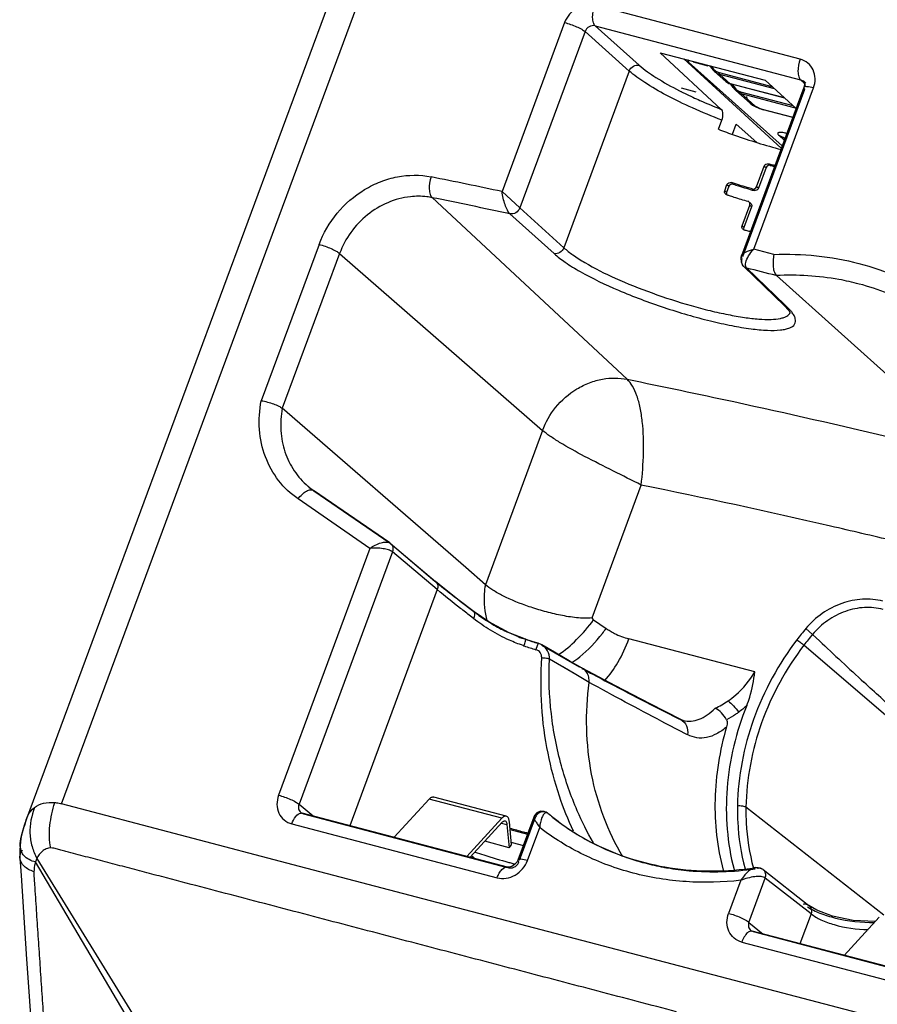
# Model space of a CAD drawing. Header units: inches. Extents: x 0 to 17, y 0 to 11.
# Tile 25 of 35: x 13.5 to 14.5, y 4.7 to 5.8. Entities that reach past the tile are written whole.
import ezdxf

# ---------------------------------------------------------------- set-up
doc = ezdxf.new("R2010")
doc.units = ezdxf.units.IN
doc.header["$LTSCALE"] = 0.935
doc.header["$MEASUREMENT"] = 0
doc.layers.get('0').update_dxf_attribs({"linetype": 'CONTINUOUS'})

msp = doc.modelspace()

# ---------------------------------------------------------------- linework, layer by layer
at = {"color": 6, "linetype": 'Continuous'}
for p, q in [((14.3358, 7.2318), (13.4631, 4.873)), ((13.5046, 4.8909), (14.3701, 7.2302)), ((14.378, 5.772), (14.1352, 5.8357)), ((14.0994, 5.8153), (14.0254, 5.6152)), ((14.1235, 5.8046), (14.0463, 5.5959)), ((14.1758, 5.7578), (14.1235, 5.8046)), ((14.1355, 5.8113), (14.1877, 5.7647)), ((14.1355, 5.8113), (14.3783, 5.7476)), ((14.2847, 5.7125), (14.2125, 5.7795)), ((14.2125, 5.7795), (14.3365, 5.7469)), ((14.2404, 5.7722), (14.3556, 5.6665)), ((14.2465, 5.7666), (14.2449, 5.771)), ((14.3566, 5.6692), (14.2459, 5.7682)), ((14.2515, 5.7687), (14.2687, 5.7641)), ((14.1758, 5.7578), (14.0985, 5.5488)), ((14.2709, 5.7642), (14.2718, 5.763)), ((14.2711, 5.7641), (14.2742, 5.7599)), ((14.2718, 5.763), (14.2755, 5.7584)), ((14.2728, 5.7635), (14.2756, 5.7602)), ((14.2747, 5.7593), (14.2765, 5.7575)), ((14.2755, 5.7584), (14.2765, 5.7575)), ((14.2765, 5.7575), (14.2899, 5.7455)), ((14.2765, 5.7575), (14.2784, 5.756)), ((14.2799, 5.7551), (14.2829, 5.7539)), ((14.282, 5.756), (14.3445, 5.7396)), ((14.2822, 5.7551), (14.282, 5.756)), ((14.2829, 5.7539), (14.2822, 5.7551)), ((14.2829, 5.7539), (14.2951, 5.7429)), ((14.3475, 5.737), (14.2829, 5.7539)), ((14.2887, 5.7469), (14.2899, 5.7456)), ((14.2899, 5.7456), (14.2936, 5.7433)), ((14.2899, 5.7455), (14.2912, 5.7446)), ((14.2912, 5.7446), (14.292, 5.7441)), ((14.292, 5.7441), (14.2945, 5.7431)), ((14.2936, 5.7433), (14.2957, 5.7427)), ((14.3365, 5.7469), (14.373, 5.7136)), ((14.3827, 5.7434), (14.3783, 5.7476)), ((14.3817, 5.7457), (14.3816, 5.7457)), ((14.3845, 5.7437), (14.3819, 5.7461)), ((14.3833, 5.7434), (14.3822, 5.7451)), ((14.237, 5.7337), (14.2511, 5.7269)), ((14.2373, 5.7379), (14.2544, 5.7334)), ((14.2957, 5.7427), (14.2951, 5.7429)), ((14.3594, 5.7261), (14.2951, 5.7429)), ((14.2954, 5.7427), (14.2972, 5.7403)), ((14.3596, 5.7259), (14.2957, 5.7427)), ((14.2987, 5.7383), (14.2961, 5.7422)), ((14.2971, 5.7423), (14.2989, 5.74)), ((14.2972, 5.7403), (14.3009, 5.7358)), ((14.2989, 5.74), (14.3014, 5.7371)), ((14.302, 5.7347), (14.3002, 5.7365)), ((14.3009, 5.7358), (14.302, 5.7347)), ((14.3187, 5.7198), (14.302, 5.7347)), ((14.3035, 5.7335), (14.302, 5.7347)), ((14.3083, 5.7311), (14.3053, 5.7324)), ((14.3075, 5.7333), (14.3693, 5.717)), ((14.3077, 5.7324), (14.3075, 5.7333)), ((14.3083, 5.7311), (14.3077, 5.7324)), ((14.3823, 5.7385), (14.3085, 5.5392)), ((14.3103, 5.5386), (14.3835, 5.7363)), ((14.323, 5.547), (14.3937, 5.738)), ((14.3245, 5.7167), (14.3083, 5.7311)), ((14.3083, 5.7311), (14.3722, 5.7144)), ((14.3281, 5.7146), (14.3304, 5.7137)), ((14.3321, 5.7128), (14.3345, 5.7121)), ((14.3329, 5.7129), (14.3344, 5.7121)), ((14.3329, 5.7129), (14.3693, 5.7034)), ((14.3691, 5.703), (14.3344, 5.7121)), ((14.2813, 5.6889), (14.2853, 5.6998)), ((14.2978, 5.683), (14.3022, 5.695)), ((14.3268, 5.6734), (14.3022, 5.695)), ((14.353, 5.6815), (14.3591, 5.676)), ((14.3594, 5.678), (14.3594, 5.678)), ((14.3264, 5.621), (14.3354, 5.6455)), ((14.3376, 5.6436), (14.3285, 5.6191)), ((14.3354, 5.6455), (14.3376, 5.6436)), ((14.3424, 5.6463), (14.3403, 5.6482)), ((14.3472, 5.6464), (14.3479, 5.6457)), ((14.0463, 5.5959), (14.0254, 5.6152)), ((14.2888, 5.6163), (14.2914, 5.6236)), ((14.291, 5.6143), (14.2888, 5.6163)), ((14.2937, 5.6216), (14.291, 5.6143)), ((14.2914, 5.6236), (14.2937, 5.6216)), ((14.2988, 5.624), (14.2966, 5.6259)), ((14.3236, 5.6164), (14.3215, 5.6183)), ((14.3285, 5.6191), (14.3264, 5.621)), ((14.1733, 5.3932), (13.9426, 5.6081)), ((14.2913, 5.6114), (14.2898, 5.6122)), ((14.2913, 5.6114), (14.2923, 5.6111)), ((14.3174, 5.6031), (14.3161, 5.6038)), ((14.0463, 5.5959), (14.0985, 5.5488)), ((14.3092, 5.5747), (14.3183, 5.5992)), ((14.3204, 5.5973), (14.3114, 5.5728)), ((14.3183, 5.602), (14.3177, 5.6028)), ((14.3183, 5.6019), (14.3196, 5.6012)), ((14.3204, 5.5973), (14.3183, 5.5992)), ((14.3185, 5.6022), (14.3196, 5.6012)), ((14.0869, 5.5419), (14.0348, 5.589)), ((14.3114, 5.5728), (14.3092, 5.5747)), ((14.3114, 5.5701), (14.3101, 5.5708)), ((14.319, 5.5676), (14.3183, 5.5683)), ((14.3193, 5.5682), (14.3183, 5.5683)), ((13.8091, 5.5528), (13.7407, 5.3678)), ((14.3468, 5.5409), (14.323, 5.547)), ((13.8333, 5.542), (13.7655, 5.3588)), ((13.8333, 5.542), (14.0732, 5.3327)), ((14.3085, 5.5392), (14.3085, 5.5393)), ((14.3112, 5.5266), (14.3591, 5.4804)), ((14.3112, 5.5266), (14.3112, 5.5266)), ((14.3148, 5.5246), (14.3598, 5.4812)), ((14.5012, 5.3798), (14.3498, 5.5159)), ((14.3598, 5.4812), (14.3626, 5.4785)), ((13.9824, 5.1704), (13.7655, 5.3588)), ((14.0732, 5.3327), (14.0057, 5.1501)), ((14.1318, 5.1109), (14.1899, 5.268)), ((13.8926, 5.1995), (13.8025, 5.2616)), ((13.8025, 5.2616), (13.8028, 5.2613)), ((13.8028, 5.2613), (13.893, 5.1992)), ((13.8692, 5.1931), (13.7842, 5.2516)), ((13.8926, 5.1995), (13.8927, 5.1995)), ((13.8936, 5.1987), (13.8926, 5.1995)), ((13.893, 5.1992), (13.9461, 5.1545)), ((13.8936, 5.1987), (13.9467, 5.1541)), ((13.8692, 5.1931), (13.7611, 4.9011)), ((13.8957, 5.189), (13.7853, 4.8904)), ((13.9488, 5.1443), (13.8957, 5.189)), ((14.0057, 5.1501), (13.9824, 5.1704)), ((14.0057, 5.1501), (13.9824, 5.1704)), ((13.9461, 5.1545), (13.9467, 5.1541)), ((13.9488, 5.1443), (13.8455, 4.865)), ((13.9923, 5.1182), (13.9921, 5.1183)), ((13.9923, 5.1181), (13.9923, 5.1182)), ((13.9918, 5.11), (13.988, 5.113)), ((14.1337, 5.1086), (14.1486, 5.0984)), ((14.3846, 5.0982), (14.3926, 5.0914)), ((14.4007, 5.0839), (14.3926, 5.0914)), ((14.4006, 5.0839), (14.3926, 5.0914)), ((14.0533, 5.0856), (14.0532, 5.0856)), ((14.0681, 5.0808), (14.0655, 5.0733)), ((14.0681, 5.0808), (14.0681, 5.0808)), ((14.0723, 5.079), (14.0681, 5.0808)), ((14.0723, 5.079), (14.0681, 5.0808)), ((14.3243, 5.047), (14.1753, 5.0862)), ((14.0721, 5.0785), (14.1164, 5.053)), ((14.0873, 5.0704), (14.0723, 5.079)), ((14.6094, 4.8837), (14.3823, 5.0785)), ((14.1127, 5.0437), (14.0816, 5.0621)), ((14.1198, 5.0517), (14.1164, 5.053)), ((14.1202, 5.0515), (14.1198, 5.0517)), ((14.1284, 5.0345), (14.1127, 5.0437)), ((14.1284, 5.0345), (14.1127, 5.0437)), ((14.2337, 4.9917), (14.2366, 4.9906)), ((14.2397, 4.9894), (14.2384, 4.9897)), ((13.786, 4.8169), (13.5046, 4.8909)), ((13.7853, 4.8904), (13.8019, 4.8765)), ((14.4768, 4.7592), (14.3138, 4.8871)), ((13.461, 4.8655), (13.4631, 4.873)), ((13.7874, 4.88), (13.7883, 4.88)), ((13.7875, 4.8806), (13.7887, 4.8796)), ((13.7889, 4.8799), (13.7905, 4.879)), ((14.0317, 4.8161), (13.7889, 4.8799)), ((13.7905, 4.879), (14.0316, 4.8157)), ((14.0629, 4.8752), (14.044, 4.8244)), ((14.0646, 4.8745), (14.0458, 4.8237)), ((14.0795, 4.8798), (14.0811, 4.8785)), ((13.7768, 4.8671), (14.0196, 4.8033)), ((14.0351, 4.8605), (14.0556, 4.8548)), ((14.0555, 4.8238), (14.0699, 4.8628)), ((13.4563, 4.8496), (13.4575, 4.8545)), ((13.4563, 4.8495), (13.4563, 4.8496)), ((14.0364, 4.8453), (14.0374, 4.8451)), ((14.0374, 4.8451), (14.0507, 4.8415)), ((13.4553, 4.8273), (13.4567, 4.8059)), ((13.4754, 4.8262), (13.4738, 4.8221)), ((13.4754, 4.8262), (13.8628, 4.1968)), ((13.9894, 4.8296), (13.9924, 4.827)), ((13.8169, 4.2415), (13.4738, 4.8221)), ((14.66, 4.5874), (13.786, 4.8169)), ((14.0317, 4.8161), (14.0334, 4.8152)), ((14.3245, 4.8153), (14.3245, 4.8152)), ((14.3343, 4.813), (14.3342, 4.813)), ((14.3343, 4.813), (14.3883, 4.7707)), ((14.3077, 4.8004), (14.2933, 4.7613)), ((14.3174, 4.7506), (14.3367, 4.803)), ((14.3908, 4.7608), (14.3367, 4.803)), ((14.3908, 4.7608), (14.3776, 4.7253)), ((14.3174, 4.7506), (14.334, 4.7367)), ((14.3196, 4.7409), (14.3196, 4.7409)), ((14.3196, 4.7408), (14.3208, 4.7399)), ((14.3227, 4.7393), (14.321, 4.7401)), ((14.5639, 4.6764), (14.321, 4.7401)), ((14.5637, 4.6759), (14.3227, 4.7393)), ((14.3089, 4.7273), (14.5518, 4.6636))]:
    msp.add_line(p, q, dxfattribs=at)
at = {"color": 7, "linetype": 'Continuous'}
for p, q in [((13.8979, 4.8513), (13.9394, 4.8965)), ((14.0252, 4.874), (13.9394, 4.8965)), ((14.0304, 4.8764), (13.9446, 4.8989)), ((14.0252, 4.874), (13.9837, 4.8287)), ((14.0289, 4.8707), (14.0298, 4.8702)), ((14.0318, 4.8756), (14.0304, 4.8764)), ((14.0367, 4.8422), (14.0341, 4.8695)), ((13.9877, 4.8277), (14.0257, 4.8692)), ((14.0247, 4.8681), (14.0312, 4.8664)), ((14.0312, 4.8664), (14.0338, 4.839)), ((14.0338, 4.839), (14.005, 4.8466)), ((14.0338, 4.839), (14.0367, 4.8422)), ((14.43, 4.7115), (14.4715, 4.7568))]:
    msp.add_line(p, q, dxfattribs=at)
at = {"color": 6, "linetype": 'Continuous'}
for points in [[(14.3816, 5.7457), (14.382, 5.7453), (14.3827, 5.7438), (14.3829, 5.7413), (14.3823, 5.7385)], [(14.3187, 5.7198), (14.3215, 5.7176), (14.3263, 5.715), (14.3321, 5.7128)], [(14.3085, 5.5393), (14.3079, 5.5368), (14.3082, 5.5316), (14.3107, 5.5271), (14.3112, 5.5266)], [(14.3591, 5.4804), (14.3644, 5.4744), (14.3657, 5.4722)], [(14.3657, 5.4722), (14.3659, 5.4714), (14.3661, 5.4723)], [(13.9923, 5.1181), (13.9748, 5.1315), (13.9572, 5.1454), (13.9467, 5.1541)], [(14.0533, 5.0856), (14.0339, 5.0931), (14.0099, 5.106), (13.9923, 5.1182)], [(14.0681, 5.0808), (14.0649, 5.0819), (14.056, 5.0847), (14.0533, 5.0856)], [(14.1202, 5.0515), (14.1049, 5.0602), (14.0873, 5.0704)], [(14.1127, 5.0437), (14.0971, 5.0528), (14.0815, 5.062)], [(14.2367, 4.9906), (14.2004, 5.0091), (14.1595, 5.0305), (14.1202, 5.0515)], [(14.2397, 4.9894), (14.2377, 4.9901), (14.2367, 4.9906)], [(14.0795, 4.8798), (14.0754, 4.8819), (14.0708, 4.8821), (14.0666, 4.8803), (14.0638, 4.8772), (14.0629, 4.8752)], [(13.4631, 4.873), (13.4604, 4.8652), (13.4569, 4.8524), (13.4563, 4.8495)], [(13.7889, 4.8799), (13.7879, 4.8803), (13.7875, 4.8806)], [(13.4563, 4.8496), (13.4558, 4.8459), (13.455, 4.8363), (13.4553, 4.8281), (13.4553, 4.827)], [(14.044, 4.8244), (14.0427, 4.8217), (14.0402, 4.8189), (14.0371, 4.8169), (14.034, 4.816), (14.0317, 4.8161)], [(14.3342, 4.813), (14.3312, 4.8147), (14.3256, 4.8154), (14.3245, 4.8152)], [(13.4567, 4.8059), (13.4608, 4.7442), (13.4632, 4.7069), (13.4661, 4.6633), (13.4696, 4.6108), (13.474, 4.545), (13.4798, 4.4567), (13.488, 4.3322)], [(14.4667, 4.7515), (14.4404, 4.7529), (14.416, 4.7579), (14.3978, 4.7649), (14.3883, 4.7707)], [(14.321, 4.7401), (14.32, 4.7406), (14.3196, 4.7409)]]:
    msp.add_lwpolyline(points, dxfattribs=at)
for centre, radius, start, end in [((14.295, 5.7775), 0.0273, 220.2825, 221.8723), ((14.2875, 5.7693), 0.0161, 235.3188, 241.5417), ((14.3765, 5.7403), 0.00745, 40.2342, 46.4516), ((14.4462, 6.1491), 0.4651, 243.0477, 243.2715), ((14.2995, 5.7597), 0.0173, 252.9987, 255.2898), ((14.3237, 5.7574), 0.0314, 217.4973, 219.7077), ((14.3208, 5.7551), 0.0277, 219.719, 222.123), ((14.3132, 5.7469), 0.0165, 233.9359, 241.2486), ((14.3415, 5.7454), 0.0336, 250.7984, 255.2195), ((14.3479, 5.6255), 0.0602, 76.4789, 78.1645), ((14.4849, 6.1835), 0.5545, 254.8784, 255.3701), ((14.4944, 6.2096), 0.5835, 254.8953, 255.1299), ((14.4904, 6.1944), 0.5678, 255.1295, 255.4325), ((14.4797, 6.1633), 0.5336, 255.3715, 255.6237), ((12.3864, -2.0675), 7.8556, 77.95733, 78.58258), ((12.1654, -3.1919), 8.9776, 77.98186, 78.58264), ((14.2924, 5.6152), 0.00393, 221.3956, 228.4828), ((14.5102, 6.282), 0.7054, 252.0089, 252.1409), ((14.3153, 5.6007), 0.00324, 41.7403, 48.5495), ((14.3174, 5.5988), 0.00324, 41.1667, 48.5207), ((14.3122, 5.5731), 0.00316, 221.09, 228.5237), ((14.456, 6.1054), 0.5545, 254.8784, 255.3701), ((14.4508, 6.0852), 0.5336, 255.3715, 255.6237), ((12.4506, -2.0413), 7.7922, 75.89367, 76.15892), ((14.3357, 5.4475), 0.0409, 38.1381, 38.4066), ((13.8526, 5.3335), 0.0877, 229.7636, 235.1402), ((13.8497, 5.3302), 0.0833, 229.7765, 235.4387), ((14.1148, 5.2714), 0.1957, 245.4039, 248.9388), ((13.9842, 5.2187), 0.2037, 321.6902, 323.8048), ((14.1958, 5.1669), 0.0832, 235.4295, 239.1503), ((14.6455, 4.8792), 0.3406, 139.9933, 142.835), ((14.6564, 4.8697), 0.3446, 139.9504, 142.6961), ((14.112, 5.2642), 0.1881, 248.9388, 251.7715), ((14.5206, 6.512), 1.5011, 251.8583, 252.4537), ((17.9175, 8.804), 5.1194, 226.6087, 227.4158), ((14.1142, 5.2671), 0.1995, 251.3139, 251.6899), ((14.5114, 6.4979), 1.4928, 252.0581, 252.6192), ((14.237, 5.0934), 0.0981, 294.3089, 304.5436), ((14.2471, 5.0181), 0.0297, 249.9196, 255.2566), ((13.7926, 4.8867), 0.00793, 230.1779, 241.7128), ((13.7879, 4.8762), 0.00384, 75.5082, 84.4995), ((14.265, 5.101), 0.2887, 230.4155, 239.7097), ((14.2664, 5.1033), 0.2914, 239.7093, 242.369), ((14.2669, 5.1044), 0.2926, 242.3675, 242.6295), ((14.2685, 5.1077), 0.2963, 242.6464, 249.4034), ((14.2705, 5.1128), 0.3017, 249.3943, 251.5921), ((14.2716, 5.1162), 0.3053, 251.5949, 255.2853), ((14.1836, 5.3738), 0.5722, 254.8006, 255.2809), ((14.1776, 5.351), 0.5487, 255.2822, 255.5949), ((14.2732, 5.1224), 0.3117, 255.2908, 259.4691), ((14.2742, 5.1272), 0.3166, 259.4607, 260.3718), ((14.3247, 4.7469), 0.00793, 230.1586, 241.7125), ((14.32, 4.7364), 0.00384, 75.5032, 84.514)]:
    msp.add_arc(centre, radius, start, end, dxfattribs=at)
for points, knots in [([(14.1352, 5.8357), (14.1318, 5.8366), (14.1243, 5.8369), (14.1136, 5.8331), (14.1047, 5.8256), (14.1007, 5.8189), (14.0994, 5.8153)], [0, 0, 0, 0, 0.237287, 0.486552, 0.743548, 1, 1, 1, 1]), ([(14.1355, 5.8113), (14.1345, 5.8123), (14.1329, 5.8156), (14.132, 5.824), (14.1335, 5.8311), (14.1352, 5.8357)], [0, 0, 0, 0, 0.165768, 0.41234, 1, 1, 1, 1]), ([(14.0994, 5.8153), (14.1042, 5.814), (14.1111, 5.8115), (14.119, 5.8077), (14.1223, 5.8056), (14.1235, 5.8046)], [0, 0, 0, 0, 0.562931, 0.824084, 1, 1, 1, 1]), ([(14.1355, 5.8113), (14.1332, 5.812), (14.1278, 5.8111), (14.1243, 5.8069), (14.1235, 5.8046)], [0, 0, 0, 0, 0.487508, 1, 1, 1, 1]), ([(14.378, 5.772), (14.3763, 5.7673), (14.3749, 5.7602), (14.3757, 5.7518), (14.3773, 5.7485), (14.3783, 5.7476)], [0, 0, 0, 0, 0.58766, 0.834232, 1, 1, 1, 1]), ([(14.3937, 5.738), (14.395, 5.7414), (14.3963, 5.7487), (14.394, 5.7594), (14.3876, 5.7679), (14.3813, 5.7711), (14.378, 5.772)], [0, 0, 0, 0, 0.264046, 0.515101, 0.757147, 1, 1, 1, 1]), ([(14.1758, 5.7578), (14.1767, 5.7602), (14.1801, 5.7643), (14.1854, 5.7653), (14.1877, 5.7647)], [0, 0, 0, 0, 0.515507, 1, 1, 1, 1]), ([(14.2853, 5.6998), (14.2737, 5.7043), (14.2515, 5.7135), (14.2209, 5.7282), (14.1958, 5.7426), (14.1815, 5.7528), (14.1758, 5.7578)], [0, 0, 0, 0, 0.30134, 0.579505, 0.817061, 1, 1, 1, 1]), ([(14.1877, 5.7647), (14.1938, 5.7593), (14.2093, 5.7485), (14.2258, 5.7394), (14.2354, 5.7345)], [0, 0, 0, 0, 0.431119, 1, 1, 1, 1]), ([(14.2788, 5.7575), (14.2791, 5.7573), (14.2801, 5.7567), (14.2812, 5.7562), (14.282, 5.756)], [0, 0, 0, 0, 0.260592, 1, 1, 1, 1]), ([(14.2883, 5.7491), (14.2883, 5.7489), (14.2881, 5.7482), (14.2884, 5.7474), (14.2887, 5.7469)], [0, 0, 0, 0, 0.198034, 1, 1, 1, 1]), ([(14.3043, 5.7347), (14.305, 5.7342), (14.3061, 5.7337), (14.3072, 5.7333), (14.3075, 5.7333)], [0, 0, 0, 0, 0.759784, 1, 1, 1, 1]), ([(14.3823, 5.7385), (14.3822, 5.7384), (14.3822, 5.7374), (14.383, 5.7368), (14.3835, 5.7363)], [0, 0, 0, 0, 0.177348, 1, 1, 1, 1]), ([(14.3937, 5.738), (14.3911, 5.7386), (14.3876, 5.7393), (14.3838, 5.7395), (14.3824, 5.7389), (14.3823, 5.7385)], [0, 0, 0, 0, 0.669732, 0.886, 1, 1, 1, 1]), ([(14.2511, 5.7269), (14.2538, 5.7256), (14.2649, 5.7206), (14.2761, 5.7159), (14.2847, 5.7125)], [0, 0, 0, 0, 0.243773, 1, 1, 1, 1]), ([(14.2853, 5.6998), (14.2863, 5.7022), (14.287, 5.7065), (14.286, 5.7113), (14.2847, 5.7125)], [0, 0, 0, 0, 0.600439, 1, 1, 1, 1]), ([(14.3245, 5.7167), (14.3247, 5.7165), (14.3258, 5.7157), (14.327, 5.7151), (14.3281, 5.7146)], [0, 0, 0, 0, 0.185069, 1, 1, 1, 1]), ([(14.2813, 5.6889), (14.2876, 5.6865), (14.312, 5.6776), (14.3368, 5.6699), (14.3555, 5.6651)], [0, 0, 0, 0, 0.258954, 1, 1, 1, 1]), ([(14.3602, 5.6845), (14.3593, 5.6847), (14.3576, 5.685), (14.3553, 5.6852), (14.3535, 5.6852), (14.3522, 5.685), (14.3513, 5.6844), (14.3513, 5.6834), (14.3519, 5.6825), (14.3526, 5.6818), (14.353, 5.6815)], [0, 0, 0, 0, 0.224545, 0.411422, 0.556327, 0.658873, 0.726582, 0.78789, 0.875496, 1, 1, 1, 1]), ([(14.3354, 5.6455), (14.3358, 5.6464), (14.3372, 5.6481), (14.3394, 5.6484), (14.3403, 5.6482)], [0, 0, 0, 0, 0.511624, 1, 1, 1, 1]), ([(14.3424, 5.6463), (14.3415, 5.6465), (14.3393, 5.6462), (14.3379, 5.6445), (14.3376, 5.6436)], [0, 0, 0, 0, 0.488461, 1, 1, 1, 1]), ([(13.8091, 5.5528), (13.814, 5.5661), (13.8287, 5.5912), (13.8561, 5.6149), (13.8815, 5.6275), (13.9076, 5.6351), (13.9284, 5.6353), (13.9414, 5.6327)], [0, 0, 0, 0, 0.255472, 0.511793, 0.638219, 0.7621, 1, 1, 1, 1]), ([(13.9414, 5.6327), (13.9399, 5.6279), (13.9388, 5.6208), (13.9399, 5.6124), (13.9415, 5.6091), (13.9426, 5.6081)], [0, 0, 0, 0, 0.585405, 0.825373, 1, 1, 1, 1]), ([(14.0348, 5.589), (14.0335, 5.5901), (14.0313, 5.5937), (14.0287, 5.6), (14.0266, 5.6074), (14.0257, 5.6126), (14.0254, 5.6152)], [0, 0, 0, 0, 0.184182, 0.438124, 0.721798, 1, 1, 1, 1]), ([(14.2914, 5.6236), (14.2918, 5.6245), (14.2934, 5.6262), (14.2957, 5.6262), (14.2966, 5.6259)], [0, 0, 0, 0, 0.498807, 1, 1, 1, 1]), ([(14.2988, 5.624), (14.2979, 5.6243), (14.2956, 5.6242), (14.294, 5.6225), (14.2937, 5.6216)], [0, 0, 0, 0, 0.500989, 1, 1, 1, 1]), ([(14.3215, 5.6183), (14.3195, 5.6189), (14.3111, 5.6213), (14.3029, 5.6239), (14.2966, 5.6259)], [0, 0, 0, 0, 0.244838, 1, 1, 1, 1]), ([(14.2988, 5.624), (14.3009, 5.6233), (14.3092, 5.6207), (14.3174, 5.6182), (14.3236, 5.6164)], [0, 0, 0, 0, 0.254602, 1, 1, 1, 1]), ([(14.3215, 5.6183), (14.3224, 5.6181), (14.3246, 5.6184), (14.326, 5.62), (14.3264, 5.621)], [0, 0, 0, 0, 0.490822, 1, 1, 1, 1]), ([(14.3285, 5.6191), (14.3282, 5.6181), (14.3268, 5.6165), (14.3246, 5.6162), (14.3236, 5.6164)], [0, 0, 0, 0, 0.509551, 1, 1, 1, 1]), ([(13.917, 5.6092), (13.8988, 5.6072), (13.8627, 5.5914), (13.8398, 5.5597), (13.8333, 5.542)], [0, 0, 0, 0, 0.493659, 1, 1, 1, 1]), ([(13.9426, 5.6081), (13.9405, 5.6085), (13.9321, 5.6098), (13.9234, 5.6099), (13.917, 5.6092)], [0, 0, 0, 0, 0.246847, 1, 1, 1, 1]), ([(14.2938, 5.6106), (14.2957, 5.61), (14.3031, 5.6076), (14.3106, 5.6054), (14.3161, 5.6038)], [0, 0, 0, 0, 0.254369, 1, 1, 1, 1]), ([(14.0463, 5.5959), (14.0454, 5.5936), (14.0422, 5.5896), (14.037, 5.5885), (14.0348, 5.589)], [0, 0, 0, 0, 0.514489, 1, 1, 1, 1]), ([(13.8091, 5.5528), (13.8139, 5.5515), (13.8208, 5.5491), (13.8287, 5.5452), (13.832, 5.5431), (13.8333, 5.542)], [0, 0, 0, 0, 0.563212, 0.815799, 1, 1, 1, 1]), ([(14.0985, 5.5488), (14.0976, 5.5465), (14.0944, 5.5425), (14.0892, 5.5414), (14.0869, 5.5419)], [0, 0, 0, 0, 0.511218, 1, 1, 1, 1]), ([(14.0985, 5.5488), (14.1019, 5.5457), (14.1099, 5.5396), (14.1299, 5.5269), (14.161, 5.5114), (14.2031, 5.4946), (14.2408, 5.4824), (14.2709, 5.4744), (14.2919, 5.4697), (14.3112, 5.4663), (14.3282, 5.4643), (14.3424, 5.4638), (14.3523, 5.4646), (14.3586, 5.4662), (14.3628, 5.468), (14.3653, 5.4703), (14.366, 5.472)], [0, 0, 0, 0, 0.04766, 0.105518, 0.2467, 0.410008, 0.578679, 0.659545, 0.735226, 0.803825, 0.863646, 0.913329, 0.952134, 0.967439, 0.98022, 1, 1, 1, 1]), ([(14.3085, 5.5393), (14.3089, 5.5402), (14.3104, 5.5419), (14.3152, 5.5448), (14.3197, 5.5461), (14.323, 5.547)], [0, 0, 0, 0, 0.168651, 0.397054, 1, 1, 1, 1]), ([(14.3136, 5.5314), (14.3142, 5.5341), (14.317, 5.5397), (14.3207, 5.5446), (14.323, 5.547)], [0, 0, 0, 0, 0.461234, 1, 1, 1, 1]), ([(14.0869, 5.5419), (14.0911, 5.5381), (14.101, 5.5306), (14.126, 5.5154), (14.1649, 5.4969), (14.2078, 5.4808), (14.2443, 5.4694), (14.271, 5.4622), (14.2961, 5.4566), (14.3186, 5.4528), (14.3379, 5.4509), (14.3516, 5.451), (14.3604, 5.4523), (14.3663, 5.454), (14.3711, 5.4569), (14.3727, 5.4614), (14.3723, 5.4651), (14.3707, 5.4689), (14.3689, 5.4715), (14.3679, 5.4728)], [0, 0, 0, 0, 0.051996, 0.116306, 0.273989, 0.453581, 0.54428, 0.631532, 0.712459, 0.784423, 0.845224, 0.893271, 0.91228, 0.928014, 0.951094, 0.960838, 0.971434, 0.984236, 1, 1, 1, 1]), ([(14.3094, 5.536), (14.3089, 5.5364), (14.3082, 5.5374), (14.3083, 5.5387), (14.3085, 5.5392)], [0, 0, 0, 0, 0.517228, 1, 1, 1, 1]), ([(14.3112, 5.5266), (14.31, 5.5277), (14.3084, 5.5309), (14.3088, 5.5344), (14.3094, 5.536)], [0, 0, 0, 0, 0.484675, 1, 1, 1, 1]), ([(14.3468, 5.5409), (14.3463, 5.5384), (14.3458, 5.5334), (14.3458, 5.5263), (14.347, 5.5203), (14.3487, 5.517), (14.3498, 5.5159)], [0, 0, 0, 0, 0.295075, 0.581037, 0.823476, 1, 1, 1, 1]), ([(14.3468, 5.5409), (14.3805, 5.5422), (14.4476, 5.5357), (14.5096, 5.5086), (14.5371, 5.4909)], [0, 0, 0, 0, 0.507392, 1, 1, 1, 1]), ([(14.3134, 5.5272), (14.3134, 5.5275), (14.3132, 5.5289), (14.3134, 5.5303), (14.3136, 5.5314)], [0, 0, 0, 0, 0.225228, 1, 1, 1, 1]), ([(14.3148, 5.5246), (14.3142, 5.5251), (14.3137, 5.526), (14.3135, 5.527), (14.3134, 5.5272)], [0, 0, 0, 0, 0.732541, 1, 1, 1, 1]), ([(14.4475, 5.5059), (14.4397, 5.508), (14.4076, 5.5151), (14.3745, 5.5171), (14.3498, 5.5159)], [0, 0, 0, 0, 0.247064, 1, 1, 1, 1]), ([(14.5348, 5.4673), (14.5282, 5.4717), (14.5008, 5.488), (14.4707, 5.4998), (14.4475, 5.5059)], [0, 0, 0, 0, 0.24851, 1, 1, 1, 1]), ([(14.3626, 5.4785), (14.3623, 5.4786), (14.361, 5.479), (14.3598, 5.4797), (14.3591, 5.4804)], [0, 0, 0, 0, 0.241204, 1, 1, 1, 1]), ([(14.3678, 5.4729), (14.3674, 5.4734), (14.3658, 5.4753), (14.364, 5.4772), (14.3626, 5.4785)], [0, 0, 0, 0, 0.230728, 1, 1, 1, 1]), ([(14.0732, 5.3327), (14.0768, 5.3424), (14.0877, 5.3615), (14.1085, 5.3797), (14.1285, 5.3894), (14.1484, 5.3951), (14.1638, 5.3951), (14.1733, 5.3932)], [0, 0, 0, 0, 0.245909, 0.511718, 0.643953, 0.771099, 1, 1, 1, 1]), ([(14.1899, 5.268), (14.1914, 5.2806), (14.1933, 5.3057), (14.1925, 5.3364), (14.1891, 5.359), (14.1854, 5.3731), (14.1804, 5.3846), (14.1758, 5.3908), (14.1733, 5.3932)], [0, 0, 0, 0, 0.295065, 0.582151, 0.710676, 0.82408, 0.920416, 1, 1, 1, 1]), ([(14.1733, 5.3932), (14.2154, 5.3846), (14.3834, 5.3495), (14.5504, 5.3094), (14.6748, 5.2767)], [0, 0, 0, 0, 0.250571, 1, 1, 1, 1]), ([(13.7842, 5.2516), (13.7755, 5.2576), (13.7598, 5.2725), (13.744, 5.3012), (13.737, 5.334), (13.7385, 5.3567), (13.7407, 5.3678)], [0, 0, 0, 0, 0.24186, 0.486758, 0.738849, 1, 1, 1, 1]), ([(13.7407, 5.3678), (13.7456, 5.367), (13.7527, 5.3652), (13.7609, 5.3618), (13.7642, 5.3598), (13.7655, 5.3588)], [0, 0, 0, 0, 0.565002, 0.816655, 1, 1, 1, 1]), ([(13.7655, 5.3588), (13.7639, 5.3501), (13.7628, 5.3326), (13.7676, 5.3071), (13.7786, 5.2844), (13.7897, 5.2719), (13.7959, 5.2666)], [0, 0, 0, 0, 0.26053, 0.512815, 0.758238, 1, 1, 1, 1]), ([(14.1899, 5.268), (14.179, 5.2736), (14.1567, 5.2848), (14.1242, 5.3011), (14.0991, 5.3148), (14.0826, 5.3254), (14.076, 5.3303), (14.0732, 5.3327)], [0, 0, 0, 0, 0.275056, 0.561115, 0.815056, 0.918019, 1, 1, 1, 1]), ([(14.4881, 5.202), (14.4634, 5.2079), (14.3643, 5.2312), (14.2648, 5.2528), (14.1899, 5.268)], [0, 0, 0, 0, 0.24967, 1, 1, 1, 1]), ([(13.7842, 5.2516), (13.7856, 5.2536), (13.7886, 5.257), (13.7936, 5.2608), (13.7983, 5.2628), (13.8014, 5.2623), (13.8025, 5.2616)], [0, 0, 0, 0, 0.324354, 0.609156, 0.832103, 1, 1, 1, 1]), ([(13.8692, 5.1931), (13.8732, 5.196), (13.8795, 5.1994), (13.8878, 5.201), (13.8914, 5.2003), (13.8926, 5.1995)], [0, 0, 0, 0, 0.58569, 0.824323, 1, 1, 1, 1]), ([(13.8954, 5.1965), (13.8957, 5.196), (13.8966, 5.1936), (13.8964, 5.1908), (13.8957, 5.189)], [0, 0, 0, 0, 0.242197, 1, 1, 1, 1]), ([(13.8957, 5.189), (13.8945, 5.1901), (13.8907, 5.1916), (13.8819, 5.1934), (13.8743, 5.1937), (13.8692, 5.1931)], [0, 0, 0, 0, 0.181886, 0.432323, 1, 1, 1, 1]), ([(13.9466, 5.1541), (13.953, 5.1487), (13.9681, 5.1367), (13.9834, 5.1249), (13.9921, 5.1183)], [0, 0, 0, 0, 0.43299, 1, 1, 1, 1]), ([(13.9467, 5.1541), (13.948, 5.1529), (13.9499, 5.1497), (13.9494, 5.146), (13.9488, 5.1443)], [0, 0, 0, 0, 0.485902, 1, 1, 1, 1]), ([(14.0057, 5.1501), (14.005, 5.1465), (14.0033, 5.1324), (14.0046, 5.1178), (14.0074, 5.1076)], [0, 0, 0, 0, 0.255893, 1, 1, 1, 1]), ([(14.1318, 5.1109), (14.1288, 5.1105), (14.1226, 5.1103), (14.11, 5.1112), (14.0943, 5.1138), (14.0756, 5.1183), (14.0527, 5.1254), (14.0322, 5.1337), (14.0152, 5.143), (14.0084, 5.1478), (14.0057, 5.1501)], [0, 0, 0, 0, 0.068392, 0.138125, 0.281006, 0.425174, 0.565811, 0.816812, 0.91855, 1, 1, 1, 1]), ([(13.988, 5.113), (13.9841, 5.116), (13.9709, 5.1263), (13.9578, 5.1367), (13.9488, 5.1443)], [0, 0, 0, 0, 0.297586, 1, 1, 1, 1]), ([(14.4758, 5.1306), (14.468, 5.1326), (14.4514, 5.1342), (14.4265, 5.129), (14.4033, 5.1169), (14.3902, 5.105), (14.3846, 5.0982)], [0, 0, 0, 0, 0.237847, 0.484981, 0.740262, 1, 1, 1, 1]), ([(13.9918, 5.11), (13.9922, 5.1108), (13.9933, 5.1132), (13.9938, 5.117), (13.9923, 5.1181)], [0, 0, 0, 0, 0.326656, 1, 1, 1, 1]), ([(13.9921, 5.1183), (13.9935, 5.1172), (13.9995, 5.1128), (14.0056, 5.1086), (14.0104, 5.1057)], [0, 0, 0, 0, 0.24309, 1, 1, 1, 1]), ([(14.4759, 5.1208), (14.4688, 5.1227), (14.4536, 5.1242), (14.4309, 5.1195), (14.4098, 5.1084), (14.3978, 5.0976), (14.3926, 5.0914)], [0, 0, 0, 0, 0.237902, 0.484989, 0.740349, 1, 1, 1, 1]), ([(14.0503, 5.0782), (14.0448, 5.08), (14.0315, 5.0852), (14.0118, 5.0957), (13.9981, 5.105), (13.9918, 5.11)], [0, 0, 0, 0, 0.260623, 0.640702, 1, 1, 1, 1]), ([(14.0104, 5.1057), (14.0122, 5.1046), (14.0196, 5.1001), (14.0274, 5.0961), (14.0333, 5.0934)], [0, 0, 0, 0, 0.245091, 1, 1, 1, 1]), ([(14.0917, 5.0672), (14.0996, 5.0724), (14.1148, 5.0852), (14.1276, 5.1003), (14.1337, 5.1086)], [0, 0, 0, 0, 0.475866, 1, 1, 1, 1]), ([(14.108, 5.0579), (14.1112, 5.06), (14.1245, 5.0701), (14.1361, 5.0823), (14.1441, 5.0924)], [0, 0, 0, 0, 0.232213, 1, 1, 1, 1]), ([(14.1532, 5.0954), (14.1549, 5.0944), (14.1619, 5.0905), (14.1695, 5.0877), (14.1753, 5.0862)], [0, 0, 0, 0, 0.248543, 1, 1, 1, 1]), ([(14.0516, 5.0778), (14.0519, 5.0787), (14.0524, 5.0806), (14.053, 5.0829), (14.0534, 5.0846), (14.0534, 5.0853), (14.0534, 5.0856), (14.0533, 5.0856)], [0, 0, 0, 0, 0.376763, 0.706013, 0.918311, 0.974343, 1, 1, 1, 1]), ([(14.1469, 5.0367), (14.1529, 5.0432), (14.1639, 5.0591), (14.1718, 5.0765), (14.1753, 5.0862)], [0, 0, 0, 0, 0.4612, 1, 1, 1, 1]), ([(14.3741, 5.085), (14.3525, 5.0565), (14.318, 4.9938), (14.3044, 4.9233), (14.3038, 4.8886)], [0, 0, 0, 0, 0.507708, 1, 1, 1, 1]), ([(14.3741, 5.085), (14.3756, 5.0839), (14.3784, 5.0817), (14.3812, 5.0796), (14.3823, 5.0785)], [0, 0, 0, 0, 0.552757, 1, 1, 1, 1]), ([(14.0723, 5.0638), (14.0723, 5.0659), (14.0713, 5.0702), (14.0675, 5.0727), (14.0655, 5.0733)], [0, 0, 0, 0, 0.495574, 1, 1, 1, 1]), ([(14.0816, 5.062), (14.0817, 5.0654), (14.0802, 5.0723), (14.0752, 5.0773), (14.0724, 5.079)], [0, 0, 0, 0, 0.501366, 1, 1, 1, 1]), ([(14.3823, 5.0785), (14.3612, 5.0508), (14.3276, 4.9896), (14.3144, 4.9208), (14.3138, 4.887)], [0, 0, 0, 0, 0.507598, 1, 1, 1, 1]), ([(14.11, 4.8584), (14.1036, 4.8719), (14.0914, 4.9021), (14.0785, 4.9517), (14.0708, 5.0067), (14.0715, 5.0447), (14.0723, 5.0638)], [0, 0, 0, 0, 0.212163, 0.461592, 0.727406, 1, 1, 1, 1]), ([(14.0723, 5.0638), (14.0741, 5.0637), (14.0773, 5.0634), (14.0804, 5.0627), (14.0816, 5.062)], [0, 0, 0, 0, 0.591488, 1, 1, 1, 1]), ([(14.1334, 4.8447), (14.1262, 4.857), (14.1115, 4.8866), (14.0938, 4.9376), (14.0819, 4.9978), (14.0805, 5.0404), (14.0815, 5.062)], [0, 0, 0, 0, 0.188059, 0.437449, 0.713693, 1, 1, 1, 1]), ([(14.1199, 5.0511), (14.129, 5.0462), (14.1667, 5.0261), (14.2047, 5.0063), (14.2337, 4.9917)], [0, 0, 0, 0, 0.240152, 1, 1, 1, 1]), ([(14.1284, 5.0345), (14.1285, 5.0366), (14.1283, 5.0408), (14.1267, 5.0447), (14.1256, 5.0464)], [0, 0, 0, 0, 0.507787, 1, 1, 1, 1]), ([(14.2927, 5.0126), (14.2958, 5.0148), (14.3082, 5.0244), (14.3184, 5.0368), (14.3243, 5.047)], [0, 0, 0, 0, 0.245568, 1, 1, 1, 1]), ([(14.3148, 5.0073), (14.3161, 5.0105), (14.3207, 5.0234), (14.3231, 5.0369), (14.3243, 5.047)], [0, 0, 0, 0, 0.253253, 1, 1, 1, 1]), ([(14.1682, 4.828), (14.1504, 4.858), (14.1251, 4.9262), (14.1237, 4.9986), (14.1284, 5.0345)], [0, 0, 0, 0, 0.490047, 1, 1, 1, 1]), ([(14.2447, 4.9726), (14.2346, 4.9779), (14.1955, 4.9981), (14.1568, 5.0189), (14.1284, 5.0346)], [0, 0, 0, 0, 0.260648, 1, 1, 1, 1]), ([(14.6138, 4.893), (14.6001, 4.9043), (14.5729, 4.9273), (14.5328, 4.9627), (14.493, 4.9986), (14.4665, 5.0226), (14.4534, 5.0347)], [0, 0, 0, 0, 0.24909, 0.499329, 0.749769, 1, 1, 1, 1]), ([(14.2927, 5.0126), (14.2951, 5.011), (14.2996, 5.0068), (14.3033, 5.0019), (14.305, 4.9992)], [0, 0, 0, 0, 0.475894, 1, 1, 1, 1]), ([(14.2397, 4.9894), (14.2426, 4.9886), (14.2491, 4.9881), (14.2589, 4.9906), (14.2685, 4.996), (14.2745, 5.0011), (14.2774, 5.004)], [0, 0, 0, 0, 0.219466, 0.448998, 0.706473, 1, 1, 1, 1]), ([(14.2908, 4.9904), (14.2892, 4.9934), (14.2854, 4.9987), (14.2802, 5.0027), (14.2774, 5.004)], [0, 0, 0, 0, 0.524077, 1, 1, 1, 1]), ([(14.3148, 5.0073), (14.3023, 4.9762), (14.2863, 4.9112), (14.2916, 4.8442), (14.2997, 4.8131)], [0, 0, 0, 0, 0.510194, 1, 1, 1, 1]), ([(14.305, 4.9991), (14.3038, 4.9983), (14.2993, 4.9951), (14.2945, 4.9923), (14.2908, 4.9904)], [0, 0, 0, 0, 0.252785, 1, 1, 1, 1]), ([(14.2367, 4.9906), (14.2396, 4.9891), (14.2446, 4.9834), (14.2452, 4.9762), (14.2447, 4.9727)], [0, 0, 0, 0, 0.481926, 1, 1, 1, 1]), ([(14.2908, 4.9904), (14.2911, 4.9898), (14.2921, 4.9869), (14.2916, 4.9839), (14.2909, 4.9818)], [0, 0, 0, 0, 0.251597, 1, 1, 1, 1]), ([(14.2909, 4.9818), (14.2873, 4.9786), (14.2798, 4.9736), (14.2678, 4.9687), (14.2556, 4.9683), (14.2483, 4.971), (14.2447, 4.9727)], [0, 0, 0, 0, 0.287221, 0.53779, 0.767654, 1, 1, 1, 1]), ([(14.2909, 4.9818), (14.2827, 4.954), (14.2733, 4.897), (14.2797, 4.8395), (14.2868, 4.8124)], [0, 0, 0, 0, 0.508877, 1, 1, 1, 1]), ([(13.4726, 4.8866), (13.4757, 4.8889), (13.4835, 4.8925), (13.492, 4.8928), (13.4964, 4.8924)], [0, 0, 0, 0, 0.4662, 1, 1, 1, 1]), ([(13.7611, 4.9011), (13.7599, 4.8976), (13.7585, 4.8904), (13.7608, 4.8797), (13.7672, 4.8712), (13.7735, 4.868), (13.7768, 4.8671)], [0, 0, 0, 0, 0.264046, 0.515101, 0.757146, 1, 1, 1, 1]), ([(13.7611, 4.9011), (13.766, 4.8999), (13.7729, 4.8974), (13.7808, 4.8935), (13.7841, 4.8914), (13.7853, 4.8904)], [0, 0, 0, 0, 0.562932, 0.824084, 1, 1, 1, 1]), ([(13.4631, 4.873), (13.4636, 4.8743), (13.4658, 4.8795), (13.4694, 4.884), (13.4726, 4.8866)], [0, 0, 0, 0, 0.258755, 1, 1, 1, 1]), ([(13.4726, 4.8866), (13.469, 4.8768), (13.4656, 4.861), (13.4686, 4.8429), (13.4721, 4.8331), (13.4742, 4.8284), (13.4754, 4.8262)], [0, 0, 0, 0, 0.500604, 0.752288, 0.876676, 1, 1, 1, 1]), ([(13.492, 4.8387), (13.4908, 4.8429), (13.4897, 4.8518), (13.4908, 4.87), (13.4939, 4.8835), (13.4964, 4.8924)], [0, 0, 0, 0, 0.241258, 0.491418, 1, 1, 1, 1]), ([(13.4964, 4.8924), (13.497, 4.8923), (13.4998, 4.892), (13.5026, 4.8914), (13.5046, 4.8909)], [0, 0, 0, 0, 0.241336, 1, 1, 1, 1]), ([(13.7853, 4.8904), (13.7846, 4.8887), (13.7842, 4.885), (13.7862, 4.8817), (13.7875, 4.8806)], [0, 0, 0, 0, 0.514872, 1, 1, 1, 1]), ([(14.0795, 4.8798), (14.0785, 4.8806), (14.0757, 4.8819), (14.0709, 4.8814), (14.0668, 4.8786), (14.0651, 4.8759), (14.0646, 4.8745)], [0, 0, 0, 0, 0.220019, 0.481122, 0.755757, 1, 1, 1, 1]), ([(14.3038, 4.8886), (14.3037, 4.8823), (14.304, 4.8572), (14.3079, 4.8321), (14.3128, 4.8141)], [0, 0, 0, 0, 0.253581, 1, 1, 1, 1]), ([(14.3038, 4.8886), (14.3057, 4.8888), (14.3086, 4.8888), (14.3119, 4.888), (14.3133, 4.8874), (14.3138, 4.8871)], [0, 0, 0, 0, 0.567749, 0.815663, 1, 1, 1, 1]), ([(14.3138, 4.887), (14.3137, 4.8809), (14.3141, 4.8566), (14.3179, 4.8323), (14.3226, 4.8148)], [0, 0, 0, 0, 0.253658, 1, 1, 1, 1]), ([(13.7768, 4.8671), (13.778, 4.8703), (13.7804, 4.8753), (13.7851, 4.8797), (13.7874, 4.88)], [0, 0, 0, 0, 0.586227, 1, 1, 1, 1]), ([(14.0629, 4.8752), (14.0628, 4.8751), (14.0629, 4.8745), (14.0635, 4.8731), (14.0648, 4.8705), (14.0671, 4.8669), (14.0689, 4.8643), (14.0699, 4.8628)], [0, 0, 0, 0, 0.040405, 0.110527, 0.330322, 0.634241, 1, 1, 1, 1]), ([(14.0646, 4.8745), (14.0644, 4.8747), (14.064, 4.875), (14.0635, 4.8754), (14.0629, 4.8754), (14.0629, 4.8753)], [0, 0, 0, 0, 0.434753, 0.734138, 1, 1, 1, 1]), ([(14.0774, 4.8804), (14.0764, 4.8803), (14.0743, 4.8784), (14.0714, 4.8725), (14.0702, 4.8669), (14.0699, 4.8628)], [0, 0, 0, 0, 0.15811, 0.386827, 1, 1, 1, 1]), ([(14.0796, 4.8797), (14.0794, 4.8799), (14.0788, 4.8803), (14.078, 4.8805), (14.0774, 4.8804)], [0, 0, 0, 0, 0.276891, 1, 1, 1, 1]), ([(14.0811, 4.8785), (14.085, 4.8753), (14.1011, 4.8627), (14.1185, 4.8518), (14.1321, 4.8448)], [0, 0, 0, 0, 0.249333, 1, 1, 1, 1]), ([(14.056, 4.8561), (14.0543, 4.8565), (14.0473, 4.8583), (14.0403, 4.8603), (14.035, 4.8618)], [0, 0, 0, 0, 0.243337, 1, 1, 1, 1]), ([(14.3077, 4.8004), (14.2862, 4.7979), (14.2433, 4.7968), (14.1803, 4.8069), (14.1215, 4.8285), (14.0861, 4.8503), (14.0699, 4.8628)], [0, 0, 0, 0, 0.257389, 0.50904, 0.756006, 1, 1, 1, 1]), ([(13.46, 4.8297), (13.4589, 4.831), (13.4571, 4.8339), (13.4553, 4.8407), (13.4557, 4.846), (13.4563, 4.8495)], [0, 0, 0, 0, 0.240506, 0.486893, 1, 1, 1, 1]), ([(13.4553, 4.8273), (13.4553, 4.8281), (13.4555, 4.8314), (13.457, 4.8345), (13.4584, 4.8365)], [0, 0, 0, 0, 0.252508, 1, 1, 1, 1]), ([(13.492, 4.8387), (13.4901, 4.8387), (13.4864, 4.8379), (13.4802, 4.8339), (13.4769, 4.8294), (13.4754, 4.8262)], [0, 0, 0, 0, 0.26082, 0.507859, 1, 1, 1, 1]), ([(14.2317, 4.6448), (14.2008, 4.6529), (14.1389, 4.6692), (14.0462, 4.6936), (13.9534, 4.7179), (13.8761, 4.7382), (13.8142, 4.7545), (13.7678, 4.7667), (13.7215, 4.7789), (13.6751, 4.791), (13.6364, 4.8012), (13.6055, 4.8093), (13.5823, 4.8154), (13.563, 4.8205), (13.5475, 4.8245), (13.5359, 4.8276), (13.5243, 4.8306), (13.5146, 4.8332), (13.5068, 4.8352), (13.501, 4.8367), (13.4962, 4.8381), (13.4931, 4.8387), (13.492, 4.8387)], [0, 0, 0, 0, 0.125429, 0.250859, 0.37629, 0.50172, 0.564432, 0.627145, 0.689863, 0.752582, 0.815285, 0.846659, 0.878038, 0.909368, 0.925027, 0.940699, 0.9564, 0.97216, 0.98007, 0.988005, 0.995523, 1, 1, 1, 1]), ([(14.1321, 4.8448), (14.1607, 4.8301), (14.2246, 4.8098), (14.2914, 4.8103), (14.3245, 4.8153)], [0, 0, 0, 0, 0.490126, 1, 1, 1, 1]), ([(13.4718, 4.8105), (13.4697, 4.8113), (13.4656, 4.8131), (13.4603, 4.8167), (13.4565, 4.8214), (13.4554, 4.8252), (13.4553, 4.827)], [0, 0, 0, 0, 0.277077, 0.539921, 0.780962, 1, 1, 1, 1]), ([(13.4738, 4.8221), (13.4712, 4.8227), (13.4661, 4.8244), (13.4617, 4.8277), (13.46, 4.8297)], [0, 0, 0, 0, 0.504642, 1, 1, 1, 1]), ([(13.9935, 4.8338), (13.9969, 4.8327), (14.0102, 4.8283), (14.0235, 4.8243), (14.0335, 4.8216)], [0, 0, 0, 0, 0.257096, 1, 1, 1, 1]), ([(14.0196, 4.8033), (14.0231, 4.8024), (14.0306, 4.8021), (14.0412, 4.806), (14.0501, 4.8135), (14.0541, 4.8202), (14.0555, 4.8238)], [0, 0, 0, 0, 0.237287, 0.486552, 0.743548, 1, 1, 1, 1]), ([(14.0555, 4.8238), (14.0529, 4.8245), (14.0494, 4.8252), (14.0456, 4.8254), (14.0442, 4.8248), (14.044, 4.8244)], [0, 0, 0, 0, 0.669731, 0.886, 1, 1, 1, 1]), ([(14.044, 4.8244), (14.044, 4.8242), (14.044, 4.8233), (14.0447, 4.8226), (14.0453, 4.8221)], [0, 0, 0, 0, 0.177333, 1, 1, 1, 1]), ([(13.4738, 4.8221), (13.4736, 4.8214), (13.4725, 4.8177), (13.472, 4.8138), (13.4718, 4.8105)], [0, 0, 0, 0, 0.170928, 1, 1, 1, 1]), ([(14.0196, 4.8033), (14.0203, 4.8052), (14.0219, 4.8087), (14.0252, 4.8137), (14.0294, 4.8167), (14.0317, 4.8161)], [0, 0, 0, 0, 0.319326, 0.61545, 1, 1, 1, 1]), ([(14.0369, 4.8151), (14.0375, 4.8152), (14.0399, 4.8158), (14.0421, 4.8174), (14.0433, 4.8188)], [0, 0, 0, 0, 0.244657, 1, 1, 1, 1]), ([(14.2212, 4.8151), (14.2296, 4.8136), (14.2639, 4.8092), (14.2988, 4.8103), (14.3246, 4.814)], [0, 0, 0, 0, 0.246786, 1, 1, 1, 1]), ([(14.3245, 4.8152), (14.323, 4.815), (14.3199, 4.8136), (14.314, 4.8088), (14.3102, 4.8039), (14.3077, 4.8004)], [0, 0, 0, 0, 0.193656, 0.435283, 1, 1, 1, 1]), ([(14.328, 4.8145), (14.3273, 4.815), (14.326, 4.8154), (14.3249, 4.8153), (14.3245, 4.8153)], [0, 0, 0, 0, 0.726373, 1, 1, 1, 1]), ([(14.3342, 4.813), (14.3329, 4.814), (14.3307, 4.8147), (14.3285, 4.8146), (14.328, 4.8145)], [0, 0, 0, 0, 0.740317, 1, 1, 1, 1]), ([(14.3367, 4.803), (14.3374, 4.8047), (14.3377, 4.8086), (14.3357, 4.8119), (14.3343, 4.813)], [0, 0, 0, 0, 0.518529, 1, 1, 1, 1]), ([(13.4718, 4.8105), (13.4717, 4.808), (13.472, 4.803), (13.4727, 4.7929), (13.4735, 4.7802), (13.4746, 4.765), (13.4759, 4.7447), (13.4776, 4.7193), (13.4797, 4.6889), (13.4817, 4.6584), (13.4844, 4.6179), (13.4878, 4.5671), (13.4919, 4.5063), (13.4973, 4.4251), (13.5013, 4.3642), (13.5041, 4.3237)], [0, 0, 0, 0, 0.01541, 0.031038, 0.062297, 0.093554, 0.124811, 0.187327, 0.249842, 0.312357, 0.374871, 0.499899, 0.624927, 0.749953, 1, 1, 1, 1]), ([(14.3367, 4.803), (14.3354, 4.8041), (14.3309, 4.8051), (14.321, 4.8046), (14.313, 4.8024), (14.3077, 4.8004)], [0, 0, 0, 0, 0.180282, 0.431945, 1, 1, 1, 1]), ([(14.3819, 4.7723), (14.3825, 4.7724), (14.3847, 4.7725), (14.387, 4.7718), (14.3883, 4.7707)], [0, 0, 0, 0, 0.260168, 1, 1, 1, 1]), ([(14.3867, 4.7689), (14.3913, 4.766), (14.402, 4.7608), (14.4282, 4.7528), (14.4504, 4.7504), (14.4659, 4.7505)], [0, 0, 0, 0, 0.197521, 0.434225, 1, 1, 1, 1]), ([(14.3883, 4.7707), (14.3897, 4.7697), (14.3917, 4.7663), (14.3914, 4.7625), (14.3908, 4.7608)], [0, 0, 0, 0, 0.481486, 1, 1, 1, 1]), ([(14.3089, 4.7273), (14.3056, 4.7282), (14.2993, 4.7314), (14.2929, 4.7399), (14.2906, 4.7506), (14.292, 4.7579), (14.2933, 4.7613)], [0, 0, 0, 0, 0.242858, 0.484901, 0.735954, 1, 1, 1, 1]), ([(14.2933, 4.7613), (14.2981, 4.7601), (14.305, 4.7576), (14.3129, 4.7537), (14.3162, 4.7517), (14.3174, 4.7506)], [0, 0, 0, 0, 0.562935, 0.824087, 1, 1, 1, 1]), ([(14.3908, 4.7608), (14.3943, 4.758), (14.4032, 4.7529), (14.4254, 4.7449), (14.4446, 4.7424), (14.4582, 4.742)], [0, 0, 0, 0, 0.192082, 0.426235, 1, 1, 1, 1]), ([(14.3174, 4.7506), (14.3167, 4.749), (14.3163, 4.7452), (14.3183, 4.742), (14.3196, 4.7409)], [0, 0, 0, 0, 0.514866, 1, 1, 1, 1]), ([(14.3157, 4.7383), (14.3142, 4.737), (14.3115, 4.7334), (14.3097, 4.7295), (14.3089, 4.7273)], [0, 0, 0, 0, 0.469784, 1, 1, 1, 1]), ([(14.3204, 4.7402), (14.3201, 4.7403), (14.3183, 4.7402), (14.3167, 4.7392), (14.3157, 4.7383)], [0, 0, 0, 0, 0.209984, 1, 1, 1, 1])]:
    msp.add_open_spline(points, degree=3, knots=knots, dxfattribs=at)
for points in [[(14.2756, 5.7602), (14.2766, 5.7592), (14.2776, 5.7583), (14.2788, 5.7575)], [(14.3816, 5.7457), (14.3807, 5.7466), (14.3795, 5.7472), (14.3783, 5.7476)], [(14.3841, 5.7399), (14.3841, 5.7411), (14.3838, 5.7423), (14.3833, 5.7434)], [(14.3014, 5.7371), (14.3023, 5.7362), (14.3032, 5.7354), (14.3043, 5.7347)], [(14.3143, 5.7277), (14.3148, 5.7248), (14.3164, 5.7218), (14.3187, 5.7198)], [(14.3187, 5.7198), (14.3204, 5.7183), (14.3224, 5.7172), (14.3245, 5.7167)], [(14.3594, 5.678), (14.3576, 5.6797), (14.3553, 5.6809), (14.353, 5.6815)], [(14.2886, 5.6143), (14.2885, 5.615), (14.2885, 5.6157), (14.2888, 5.6163)], [(14.2895, 5.6126), (14.289, 5.6131), (14.2887, 5.6137), (14.2886, 5.6143)], [(14.291, 5.6143), (14.2906, 5.6134), (14.2907, 5.6122), (14.2912, 5.6113)], [(14.3183, 5.5992), (14.3186, 5.6001), (14.3186, 5.6011), (14.3183, 5.602)], [(14.3199, 5.6009), (14.3203, 5.6004), (14.3205, 5.5998), (14.3206, 5.5992)], [(14.3206, 5.5992), (14.3207, 5.5986), (14.3207, 5.5979), (14.3204, 5.5973)], [(14.309, 5.5727), (14.3089, 5.5734), (14.309, 5.5741), (14.3092, 5.5747)], [(14.3098, 5.5711), (14.3094, 5.5715), (14.3091, 5.5721), (14.309, 5.5727)], [(14.3114, 5.5728), (14.311, 5.5719), (14.311, 5.5708), (14.3114, 5.57)], [(14.3148, 5.5246), (14.3135, 5.525), (14.3122, 5.5256), (14.3112, 5.5266)], [(13.8936, 5.1987), (13.8943, 5.1981), (13.8949, 5.1973), (13.8954, 5.1965)], [(14.1337, 5.1086), (14.1329, 5.1092), (14.1322, 5.11), (14.1318, 5.1109)], [(14.1256, 5.0464), (14.1242, 5.0484), (14.1223, 5.0503), (14.1202, 5.0515)], [(14.3148, 5.0073), (14.3117, 5.0044), (14.3084, 5.0016), (14.305, 4.9991)], [(13.4575, 4.8545), (13.4585, 4.8582), (13.4597, 4.8619), (13.4611, 4.8655)], [(14.0334, 4.8152), (14.0345, 4.815), (14.0357, 4.8149), (14.0369, 4.8151)], [(14.0433, 4.8188), (14.0441, 4.8198), (14.0448, 4.8209), (14.0453, 4.8221)]]:
    msp.add_open_spline(points, degree=3, dxfattribs=at)
at = {"color": 7, "linetype": 'Continuous'}
for points, knots in [([(13.9394, 4.8965), (13.9398, 4.897), (13.9406, 4.8978), (13.942, 4.8986), (13.9433, 4.8991), (13.9442, 4.899), (13.9446, 4.8989)], [0, 0, 0, 0, 0.307364, 0.571186, 0.79703, 1, 1, 1, 1]), ([(14.0304, 4.8764), (14.03, 4.8765), (14.0292, 4.8765), (14.0278, 4.8761), (14.0265, 4.8752), (14.0256, 4.8744), (14.0252, 4.874)], [0, 0, 0, 0, 0.20297, 0.428814, 0.692636, 1, 1, 1, 1]), ([(14.0257, 4.8692), (14.0259, 4.8694), (14.0265, 4.8699), (14.0275, 4.8706), (14.0284, 4.8708), (14.0289, 4.8707)], [0, 0, 0, 0, 0.309167, 0.574974, 1, 1, 1, 1]), ([(14.0298, 4.8702), (14.0302, 4.8698), (14.0309, 4.8685), (14.0312, 4.8671), (14.0312, 4.8664)], [0, 0, 0, 0, 0.430644, 1, 1, 1, 1]), ([(14.0341, 4.8695), (14.034, 4.8708), (14.0336, 4.873), (14.0325, 4.875), (14.0318, 4.8756)], [0, 0, 0, 0, 0.569356, 1, 1, 1, 1])]:
    msp.add_open_spline(points, degree=3, knots=knots, dxfattribs=at)

doc.saveas('drawing.dxf')
